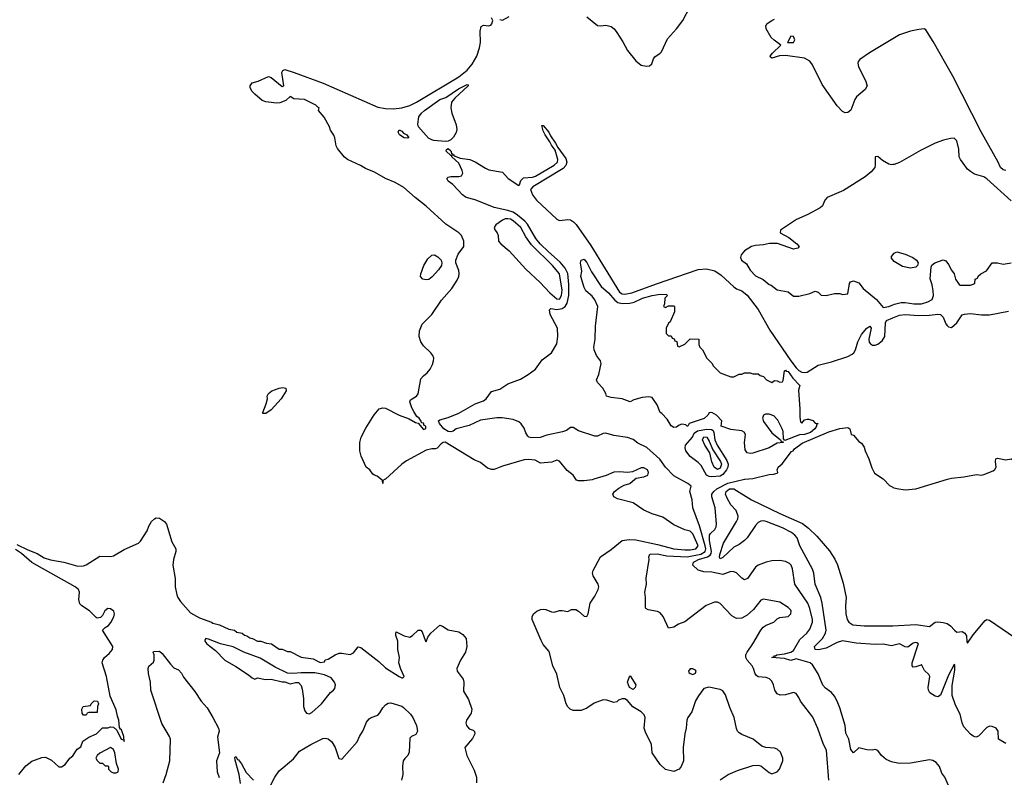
# Model space of a CAD drawing. Header units: inches. Extents: x 1384664 to 1536621, y 460766 to 646467.
# Tile 189 of 256: x 1433582 to 1440819, y 557810 to 563377. Entities that reach past the tile are written whole.
import ezdxf

# ---------------------------------------------------------------- set-up
doc = ezdxf.new("R2010")
doc.units = ezdxf.units.IN
doc.header["$MEASUREMENT"] = 0
for name, color, linetype in [('B4535', 7, 'Continuous'), ('B4536', 7, 'Continuous'), ('B4545', 7, 'Continuous'), ('B4546', 7, 'Continuous')]:
    doc.layers.add(name, color=color, linetype=linetype)

msp = doc.modelspace()

# ---------------------------------------------------------------- linework, layer by layer
at = {"layer": 'B4535', "color": 5}
for points, elevation in [([(1436268, 560000), (1436251.3, 559990), (1436250, 559968), (1436248, 559990), (1436236.1, 560000)], 780), ([(1438729.7, 557790.3), (1438790, 557830.5), (1438858.9, 557861.1), (1438970, 557896.3), (1439010, 557899.1), (1439030, 557894), (1439090, 557844.9), (1439110, 557836.3), (1439130, 557841.6), (1439150, 557850.7), (1439166.6, 557870), (1439191.6, 557930), (1439191.6, 557950), (1439173.9, 557993.9), (1439150, 558017), (1439130, 558025.1), (1439066, 558030), (1439038, 558038), (1438974, 558090), (1438890, 558123.7), (1438870, 558137.2), (1438857.2, 558150), (1438850, 558168), (1438833.6, 558250), (1438801.8, 558321.8), (1438770, 558417.2), (1438750, 558445.2), (1438730, 558456), (1438647.1, 558472.9), (1438610, 558462), (1438570.7, 558409.3), (1438548.3, 558371.7), (1438523, 558290), (1438493.4, 558250), (1438484.9, 558230), (1438480.5, 558170), (1438470.6, 558130), (1438458.4, 558030), (1438460.5, 557930), (1438444.9, 557890), (1438430, 557869.4), (1438390, 557852), (1438330, 557868), (1438290, 557903.6), (1438229.7, 557990), (1438225.8, 558050), (1438181.7, 558141.7), (1438172.7, 558170), (1438178.7, 558250), (1438171.9, 558270), (1438150.6, 558290.6), (1438088.2, 558328.2), (1438050, 558374.6), (1438030, 558385.4), (1438010, 558387.4), (1437982.5, 558377.5), (1437970, 558364), (1437950, 558359), (1437898, 558378), (1437870, 558378.7), (1437804.9, 558355), (1437750, 558316.9), (1437710, 558301), (1437650, 558301.7), (1437627, 558310), (1437610, 558327), (1437597.6, 558350), (1437580.9, 558410), (1437552.3, 558470), (1437530, 558568), (1437500.7, 558630), (1437474.5, 558734.5), (1437430, 558785.2), (1437414.8, 558814.7), (1437349.6, 558970), (1437347.8, 558990), (1437357.6, 559010), (1437382, 559030), (1437410, 559043.2), (1437430, 559046.3), (1437450, 559042.5), (1437490, 559025.3), (1437510, 559023.8), (1437550, 559035.6), (1437570, 559036), (1437610, 559027.2), (1437637.7, 559042.3), (1437670, 559042.8), (1437690.2, 559030.2), (1437730, 558993.4), (1437750, 558990.8), (1437760.7, 559010), (1437774.5, 559090), (1437810, 559141.3), (1437834.6, 559190), (1437839.2, 559210), (1437834.8, 559230), (1437796.9, 559290), (1437791.6, 559310), (1437797, 559330), (1437849.8, 559430.2), (1437930, 559483.7), (1438010.8, 559549.2), (1438062.8, 559557.2), (1438110, 559554.2), (1438270, 559521.8), (1438390.4, 559490), (1438470, 559480.7), (1438510, 559482), (1438551.7, 559490), (1438568.9, 559510), (1438530, 559598), (1438510, 559619), (1438470, 559629), (1438390, 559666), (1438310, 559720.9), (1438230, 559746.6), (1438170, 559772.7), (1438090, 559826), (1437976.9, 559856.9), (1437949, 559870), (1437941.2, 559890), (1437952.7, 559910), (1437985.6, 559934.4), (1438024.4, 559955.6), (1438066, 559970), (1438103.7, 560000)], 780), ([(1437802.3, 560000), (1437790, 559996.4), (1437732.1, 559987.9), (1437690, 559987.6), (1437674.2, 559994.2), (1437670.2, 560000)], 780), ([(1439528.7, 557790), (1439511.9, 558010), (1439490.9, 558050), (1439448.3, 558168.3), (1439411.1, 558251.1), (1439320.5, 558370), (1439310, 558396), (1439290, 558426.6), (1439270, 558433.3), (1439210, 558417.2), (1439172.7, 558412.7), (1439150, 558423), (1439133, 558450), (1439122.6, 558490), (1439110, 558516.2), (1439092.5, 558532.5), (1439070, 558542.7), (1439010, 558548.9), (1438997.4, 558557.4), (1438987.7, 558570), (1438976.5, 558610), (1438966, 558630), (1438929.8, 558670), (1438920.2, 558690), (1438919.5, 558710), (1438929, 558730), (1438971.6, 558790), (1439028.8, 558891.2), (1439046.4, 558913.6), (1439070, 558928.7), (1439124, 558950), (1439150, 558973.4), (1439170, 558984.4), (1439230, 558992.7), (1439251, 559010), (1439253.3, 559030), (1439250, 559037), (1439230, 559058), (1439170, 559095.8), (1439050, 559119.7), (1439029.4, 559110.6), (1438975.9, 559044.1), (1438930, 559001.1), (1438890, 558980.4), (1438850, 558976.4), (1438816.2, 558996.2), (1438730, 559087.4), (1438710, 559096.8), (1438690, 559096.8), (1438628.5, 559071.5), (1438470, 558953.3), (1438424.6, 558935.4), (1438390, 558913.3), (1438350, 558906), (1438312.7, 558992.7), (1438290, 559019.3), (1438270, 559029.4), (1438201.2, 559041.2), (1438185.2, 559050), (1438180.7, 559060.7), (1438181.6, 559130), (1438176, 559170), (1438189.4, 559230), (1438187, 559273), (1438209.5, 559410), (1438207, 559430), (1438214, 559450), (1438267.2, 559452.8), (1438337.9, 559437.9), (1438488.9, 559428.9), (1438588.7, 559450), (1438620.5, 559470), (1438625.1, 559490), (1438621.4, 559510), (1438578.7, 559658.7), (1438530.5, 559790), (1438525.2, 559850), (1438506.6, 559910), (1438518.4, 559950), (1438491.8, 559970), (1438435.2, 560000)], 760), ([(1440000, 557921.2), (1439990, 557923.4), (1439950, 557941.8), (1439915.4, 557970), (1439890, 558006.3), (1439870, 558014.5), (1439850, 558009.6), (1439810, 558011.1), (1439750, 558026), (1439710, 557989.5), (1439690, 558014), (1439677, 558090), (1439655.3, 558135.3), (1439650.6, 558190), (1439610, 558320.4), (1439590, 558368.7), (1439570, 558407.1), (1439550, 558433.2), (1439504.9, 558464.9), (1439485.9, 558485.9), (1439450, 558569.7), (1439410, 558637.4), (1439392.2, 558652.2), (1439290, 558679.5), (1439250, 558667.3), (1439203.9, 558683.9), (1439109.6, 558690), (1439124.7, 558695.3), (1439130, 558702), (1439138, 558702), (1439146, 558710), (1439203.2, 558716.8), (1439250, 558730.7), (1439270, 558742.8), (1439316.4, 558823.6), (1439368.4, 558870), (1439390, 558899.5), (1439409.8, 558950), (1439409.2, 558970), (1439389.9, 559049.9), (1439374.6, 559090), (1439278.4, 559230), (1439261.9, 559341.9), (1439251.9, 559370), (1439241.3, 559381.3), (1439210, 559396.8), (1439170, 559402.4), (1439110, 559401.8), (1439069.4, 559390.6), (1439011, 559369), (1438990, 559353.5), (1438932.2, 559270), (1438910, 559262.2), (1438890, 559272.6), (1438850, 559312.6), (1438830, 559321), (1438810, 559321.4), (1438750, 559300.5), (1438670, 559317.9), (1438610, 559319.8), (1438570, 559332.5), (1438530.7, 559370), (1438534.8, 559390), (1438543.9, 559396.1), (1438571.1, 559410), (1438637.8, 559430), (1438657.1, 559442.9), (1438664.9, 559455.1), (1438668.1, 559470), (1438653.4, 559550), (1438651.8, 559588.2), (1438659.1, 559600.9), (1438690.6, 559630), (1438701.3, 559650), (1438703.4, 559670), (1438693, 559790), (1438669.8, 559870), (1438668.8, 559890), (1438683, 559910), (1438706.3, 559930), (1438787.7, 559972.3), (1438910, 559999.7), (1438912.7, 560000)], 740), ([(1439932.1, 560000), (1439975.4, 559955.4), (1440000, 559941)], 740), ([(1440000, 558777.4), (1439990, 558774.9), (1439930, 558788.5), (1439870, 558786.9), (1439730, 558796.2), (1439630, 558812.1), (1439590, 558799.7), (1439510, 558760.1), (1439452.5, 558747.5), (1439428.8, 558750), (1439423.6, 558770), (1439482.3, 558830), (1439504.6, 558870), (1439509.5, 558890), (1439481.4, 559090), (1439470, 559132.2), (1439428.4, 559228.4), (1439418.4, 559310), (1439410, 559340.5), (1439315.2, 559510), (1439295.9, 559570), (1439280.7, 559590), (1439256.1, 559610), (1439190, 559644.3), (1439070, 559688.9), (1439050, 559693.8), (1439030, 559692.3), (1439010, 559681.6), (1438990, 559660.3), (1438930.2, 559570), (1438910.1, 559549.9), (1438870, 559519.7), (1438830, 559500.7), (1438750, 559424.8), (1438730, 559415.6), (1438724.6, 559424.6), (1438727.7, 559447.7), (1438755.2, 559530), (1438851.2, 559688.8), (1438860.9, 559710), (1438863.1, 559730), (1438849.4, 559770), (1438810, 559811.9), (1438781.1, 559861.1), (1438769.9, 559890), (1438774.4, 559910), (1438799.3, 559930), (1438831.3, 559930), (1438961.5, 559850), (1439168.3, 559748.3), (1439335.5, 559675.5), (1439381.2, 559641.2), (1439441, 559581), (1439533.7, 559473.7), (1439572.7, 559412.7), (1439592.2, 559372.2), (1439635.9, 559235.9), (1439656.3, 559130), (1439651.3, 559070), (1439655.2, 559010), (1439663.6, 558970), (1439676.2, 558950), (1439706, 558930), (1439790, 558922.9), (1439983, 558923), (1440000, 558923.9)], 720), ([(1433560.1, 559520.1), (1433641.3, 559481.3), (1433710, 559453.5), (1433761.7, 559421.7), (1433808.3, 559408.3), (1433906.8, 559390), (1434010, 559360.8), (1434050, 559363.2), (1434070, 559371.5), (1434170, 559434), (1434250, 559432.7), (1434270, 559438.4), (1434350, 559484.4), (1434454, 559530), (1434470, 559546), (1434518.3, 559621.7), (1434530, 559656), (1434551.6, 559690), (1434572, 559710), (1434584.5, 559715.5), (1434610, 559714.4), (1434645.3, 559690), (1434659.6, 559670), (1434700.4, 559540.4), (1434728.7, 559490), (1434728.8, 559470), (1434712.4, 559410), (1434708, 559370), (1434724.9, 559270), (1434724, 559210), (1434736.3, 559150), (1434744, 559130), (1434762.8, 559102.8), (1434838, 559018), (1434902.8, 558982.8), (1434991.3, 558950), (1435002, 558942), (1435051, 558930), (1435118, 558898), (1435161, 558890), (1435177.1, 558877.1), (1435218, 558870), (1435234, 558854), (1435252, 558850), (1435274.4, 558834.4), (1435294, 558830), (1435330.8, 558810.8), (1435354, 558810), (1435394.8, 558794.8), (1435432, 558790), (1435490, 558752), (1435510, 558752), (1435550, 558734), (1435570, 558734), (1435650, 558692), (1435739.6, 558679.6), (1435790, 558654), (1435822, 558658), (1435828, 558672), (1435850, 558678.8), (1435899.5, 558710), (1435930, 558721.3), (1435950, 558722.5), (1436010, 558712.1), (1436034.3, 558725.7), (1436070, 558767.5), (1436090, 558764.4), (1436220.9, 558660.9), (1436270, 558614.4), (1436370, 558550.8), (1436390, 558541), (1436398, 558542), (1436408, 558550), (1436383.9, 558603.9), (1436369.3, 558650), (1436372.3, 558690), (1436361.3, 558750), (1436360.5, 558810), (1436347, 558853), (1436346, 558870), (1436350, 558878), (1436408.5, 558848.5), (1436450, 558838.8), (1436470, 558851), (1436510, 558890.8), (1436530, 558891.3), (1436539.1, 558879.1), (1436564.7, 558810), (1436570, 558806), (1436580.9, 558839.1), (1436602.7, 558870), (1436670, 558928), (1436690, 558921.1), (1436730, 558893.4), (1436810, 558879.5), (1436840, 558860), (1436863.7, 558830), (1436868.9, 558770), (1436858.3, 558730), (1436822, 558670), (1436794.4, 558610), (1436798.4, 558590), (1436840.3, 558530), (1436846.7, 558510), (1436843.8, 558443.8), (1436881.3, 558381.3), (1436904.9, 558310), (1436899.6, 558280.4), (1436865.7, 558230), (1436862, 558210), (1436864.9, 558190), (1436886.4, 558166.4), (1436915.9, 558155.9), (1436926, 558146), (1436926.8, 558130), (1436910, 558095.3), (1436854, 558030), (1436868.9, 557970), (1436923.4, 557863.4), (1436939.5, 557810), (1436940.7, 557770)], 780), ([(1433574, 557830), (1433626, 557894), (1433670, 557927.7), (1433744.1, 557955.9), (1433770, 557957.3), (1433815.2, 557935.2), (1433870, 557886), (1433890, 557886), (1433916.5, 557903.5), (1433949.3, 557950.7), (1433972.9, 557967.1), (1434003.1, 558016.9), (1434030, 558034), (1434045.2, 558074.8), (1434090, 558104.7), (1434146, 558130), (1434190, 558174), (1434230, 558174), (1434250, 558182), (1434270, 558178), (1434295.5, 558155.5), (1434328, 558090), (1434346.4, 558086.4), (1434350, 558074), (1434346.6, 558110), (1434330, 558158), (1434322.7, 558162.7), (1434316.3, 558176.3), (1434310.8, 558230), (1434299.3, 558259.3), (1434290, 558305.2), (1434245.6, 558405.6), (1434219.3, 558550), (1434187.9, 558650), (1434192, 558670), (1434205.5, 558690), (1434239.6, 558720.4), (1434262.8, 558750), (1434266.4, 558770), (1434191.2, 558890), (1434209.6, 558910), (1434234.9, 558925.1), (1434252.5, 558947.5), (1434274.5, 558990), (1434278.6, 559010), (1434273.5, 559030), (1434250, 559048.4), (1434230, 559049.9), (1434207.5, 559032.5), (1434190, 558999.1), (1434175, 558985), (1434150, 558980.2), (1434143.7, 558983.7), (1434093.9, 559033.9), (1434038.4, 559070), (1434024.3, 559084.3), (1434016.8, 559116.8), (1434020.7, 559170), (1434014, 559190), (1433990, 559209.8), (1433670, 559388.7), (1433595.3, 559455.3), (1433550, 559484.2)], 780), ([(1434636, 557770), (1434658, 557830), (1434686.2, 557930), (1434689.8, 558090), (1434683.1, 558110), (1434625.6, 558205.6), (1434545, 558450), (1434542, 558510), (1434527.2, 558572.8), (1434525.1, 558610), (1434530, 558626), (1434565.2, 558654.8), (1434569.2, 558670), (1434569.1, 558709.1), (1434562, 558730), (1434565.6, 558734.4), (1434610, 558737.3), (1434630, 558718.8), (1434690, 558641), (1434715.3, 558615.3), (1434750, 558598.8), (1434770, 558574.8), (1434784.7, 558544.7), (1434870, 558439.3), (1434915.6, 558370), (1434960, 558320), (1435002.4, 558250), (1435042.6, 558170), (1435046.7, 558150), (1435035.8, 558104.2), (1435051, 557990), (1435029.4, 557930.6), (1435032.8, 557850), (1435047.6, 557807.6)], 760), ([(1435424.5, 557750), (1435456.3, 557810), (1435490, 557858), (1435594.3, 557945.7), (1435638.8, 558001.2), (1435722, 558050), (1435810, 558094.3), (1435830, 558098), (1435850, 558092.2), (1435875.5, 558070), (1435901.6, 558030), (1435928.4, 557948.4), (1435950, 557942.8), (1436062.4, 558070), (1436078.4, 558110), (1436105.3, 558154.7), (1436130, 558216), (1436150, 558240.7), (1436164, 558250), (1436213.5, 558266.5), (1436230, 558283.8), (1436250, 558320.3), (1436270, 558342), (1436290, 558354.9), (1436310, 558358), (1436390, 558332.4), (1436404, 558324), (1436454.5, 558274.5), (1436472.2, 558250), (1436497.3, 558190), (1436506, 558150), (1436494.4, 558125.6), (1436462, 558110), (1436450, 558098), (1436445.5, 557994.5), (1436434.8, 557970), (1436412.1, 557947.9), (1436401.6, 557930), (1436394.9, 557890), (1436397.3, 557830), (1436388, 557790)], 760), ([(1435204.9, 557764.9), (1435194.6, 557830), (1435164.7, 557935.3), (1435163.3, 557956.7), (1435170, 557963), (1435181.8, 557941.8), (1435190, 557938.3), (1435211.9, 557910), (1435246.2, 557846.2), (1435300.9, 557790)], 760)]:
    msp.add_lwpolyline(points, dxfattribs=dict(at, elevation=elevation))
for points, elevation in [([(1434950, 558828.7), (1434941.4, 558818.6), (1434942, 558810), (1434958, 558790), (1435021.8, 558741.8), (1435090, 558670.4), (1435170, 558624.4), (1435263.4, 558563.4), (1435290, 558541), (1435310, 558532), (1435330, 558541), (1435388, 558528), (1435430.6, 558530.6), (1435510, 558511), (1435530, 558511), (1435570, 558496), (1435610, 558506.8), (1435630, 558506), (1435650, 558484.7), (1435658.7, 558458.7), (1435668.8, 558390), (1435668.1, 558330), (1435678, 558298), (1435690, 558280.4), (1435710, 558277), (1435730, 558286.7), (1435799.3, 558350), (1435866.6, 558433.4), (1435888.7, 558450), (1435897.5, 558462.5), (1435902.7, 558490), (1435896, 558510), (1435870, 558541.2), (1435822.4, 558562.4), (1435750, 558578.7), (1435650, 558578.4), (1435590, 558571.8), (1435550, 558574.5), (1435460.1, 558620.1), (1435350, 558686.6), (1435228.7, 558730), (1435150, 558769.5), (1435058, 558790), (1434970, 558825.2)], 780), ([(1438090, 558456.3), (1438064.8, 558470), (1438048.9, 558510), (1438064.5, 558550), (1438070, 558554.4), (1438110.3, 558490), (1438106.4, 558470)], 760), ([(1438530, 558608), (1438510, 558608), (1438498, 558590), (1438501, 558581), (1438510, 558572), (1438530, 558564.7), (1438550, 558574), (1438554, 558590), (1438550, 558598)], 780), ([(1434050, 558266), (1434040.4, 558280.4), (1434038, 558310), (1434048, 558330), (1434102, 558338), (1434106, 558350), (1434128.4, 558371.6), (1434154, 558370), (1434162, 558350), (1434154, 558330), (1434150, 558286), (1434090, 558286), (1434078, 558282), (1434070, 558266)], 780), ([(1434250, 558028.7), (1434170, 557988), (1434152, 557970), (1434142, 557950), (1434150, 557934), (1434170, 557914), (1434190, 557914), (1434210, 557894), (1434230, 557894), (1434234, 557890), (1434234, 557870), (1434254, 557850), (1434270, 557842), (1434290, 557842), (1434306, 557850), (1434308, 557870), (1434292.3, 557912.3), (1434281.2, 557990), (1434270, 558015.3)], 780)]:
    msp.add_lwpolyline(points, close=True, dxfattribs=dict(at, elevation=elevation))
at = {"layer": 'B4536', "color": 5}
for points, elevation in [([(1437750, 563398.9), (1437830, 563334), (1437850, 563330.8), (1437890, 563336.3), (1437930, 563327.3), (1437950.3, 563310.3), (1437970, 563282.8), (1438015.1, 563215.1), (1438050, 563151), (1438110, 563074), (1438150, 563043.8), (1438190, 563034.4), (1438210, 563037.1), (1438228.1, 563051.9), (1438240.5, 563090), (1438250, 563104.9), (1438289.3, 563130), (1438298.5, 563141.5), (1438342.7, 563237.3), (1438409.3, 563310), (1438457, 563370), (1438507.3, 563470)], 780), ([(1437110, 563377.3), (1437130, 563373.4), (1437180.6, 563399.4)], 780), ([(1436236.1, 560000), (1436210, 560022), (1436189, 560029), (1436178, 560038), (1436155.3, 560070), (1436129, 560090), (1436091.6, 560170), (1436081.6, 560210), (1436082.9, 560270), (1436091.8, 560310), (1436124.9, 560375.1), (1436186.5, 560473.5), (1436223.1, 560516.9), (1436250, 560524.9), (1436270, 560521.3), (1436370, 560470.5), (1436443.4, 560443.4), (1436490, 560418), (1436511.3, 560411.3), (1436550, 560366), (1436567.3, 560372.7), (1436568, 560390), (1436555.1, 560395.1), (1436550, 560411.6), (1436535.5, 560415.5), (1436533.6, 560426.4), (1436518.4, 560450), (1436502, 560462), (1436477.6, 560497.6), (1436464.1, 560524.1), (1436449.6, 560570), (1436455.3, 560584.7), (1436499.3, 560610), (1436511.6, 560628.4), (1436530, 560738), (1436550, 560761), (1436577.5, 560782.5), (1436599, 560810), (1436616.5, 560843.5), (1436624, 560870), (1436625.2, 560890), (1436618, 560910), (1436602.9, 560930), (1436550, 560980.4), (1436529.9, 561009.9), (1436518, 561050), (1436520.2, 561090), (1436541.1, 561138.9), (1436612.3, 561210), (1436683.3, 561316.7), (1436758.8, 561401.2), (1436797.8, 561462.2), (1436809.2, 561490), (1436812.8, 561512.8), (1436810, 561534), (1436787.1, 561590), (1436786.6, 561610), (1436804.9, 561655.1), (1436847, 561710), (1436847.3, 561750), (1436829.5, 561790), (1436809.5, 561810), (1436715.1, 561875.1), (1436570, 562007.3), (1436488.9, 562070), (1436404.3, 562144.3), (1436341.6, 562181.6), (1436269.5, 562210), (1436190, 562256.3), (1436122.8, 562282.8), (1436086.7, 562306.7), (1435990, 562349.8), (1435970, 562366.2), (1435918, 562430), (1435909, 562450), (1435898, 562510), (1435890, 562528.7), (1435866, 562566), (1435858, 562590), (1435820.5, 562660.5), (1435778, 562710), (1435782, 562730), (1435773.4, 562733.4), (1435759.3, 562750), (1435675.3, 562790), (1435596.2, 562796.2), (1435570, 562813.2), (1435537.4, 562782.6), (1435493.4, 562766.6), (1435470, 562764.8), (1435390, 562773.1), (1435363.7, 562783.7), (1435309.7, 562829.7), (1435289.8, 562849.8), (1435276.4, 562876.4), (1435275.6, 562890), (1435290, 562912.4), (1435335, 562925), (1435410, 562958.4), (1435430, 562951), (1435510, 562887.1), (1435524, 562890), (1435509, 562990), (1435516.2, 563003.8), (1435530, 563010.1), (1435598.3, 562990), (1435811.9, 562910), (1436215.4, 562735.4), (1436270, 562724.9), (1436330, 562721.5), (1436390.7, 562729.3), (1436450, 562745.7), (1436498.4, 562770), (1436810, 562957.8), (1436870, 563005.2), (1436907.4, 563050), (1436941.4, 563110), (1436962.5, 563170), (1436967.7, 563210), (1436967.6, 563292.5), (1436973.1, 563326.9), (1436990, 563336.3), (1437029, 563331), (1437044, 563336), (1437052.5, 563347.5), (1437059, 563370), (1437049, 563390)], 780), ([(1440000, 563235.9), (1439827.7, 563132.3), (1439756.6, 563083.4), (1439745.5, 563070), (1439742.9, 563057.1), (1439746.9, 563030), (1439798.9, 562930), (1439811.1, 562890), (1439795.6, 562864.4), (1439733, 562810), (1439719.7, 562790), (1439690, 562712.7), (1439670, 562694.5), (1439650, 562692), (1439630, 562702), (1439590, 562745.1), (1439479.9, 562899.9), (1439410, 563045.1), (1439390, 563073), (1439350, 563094.9), (1439210, 563113.6), (1439167.5, 563112.5), (1439110, 563095.3), (1439101.2, 563101.2), (1439099, 563110), (1439115.1, 563130), (1439176, 563190), (1439126.5, 563226.5), (1439106.7, 563246.7), (1439068.9, 563308.9), (1439067, 563333), (1439076.8, 563350), (1439110, 563371.9), (1439130, 563380.6)], 760), ([(1438435.2, 560000), (1438390, 560024), (1438330, 560087.7), (1438286.5, 560146.5), (1438192.7, 560232.7), (1438126.2, 560266.2), (1438090, 560291.5), (1438050, 560307.6), (1437950, 560320.5), (1437890, 560338.4), (1437870, 560335.1), (1437830, 560316), (1437810, 560316), (1437690, 560356.3), (1437650, 560380.4), (1437630, 560379.7), (1437601.2, 560358.8), (1437572.4, 560347.5), (1437456.9, 560323.1), (1437406.8, 560306.8), (1437344.4, 560304.4), (1437324, 560310), (1437317.5, 560317.5), (1437302, 560342), (1437290, 560375.3), (1437266.8, 560406.8), (1437250, 560421.2), (1437210, 560439.3), (1437127.9, 560452.1), (1437090, 560452.3), (1436970, 560434.7), (1436884.4, 560395.6), (1436790, 560371.3), (1436767, 560353), (1436750, 560347.9), (1436730, 560349.9), (1436699.2, 560370), (1436666.5, 560410), (1436660.4, 560430), (1436670, 560437.2), (1436730, 560454.8), (1436810, 560486.3), (1436930, 560553.5), (1436990, 560576.2), (1437009.9, 560590.1), (1437050, 560644.7), (1437110, 560662.5), (1437170, 560700.4), (1437263.6, 560736.4), (1437320.5, 560770), (1437373, 560810), (1437422.3, 560877.8), (1437491.5, 560928.5), (1437530, 560994), (1437538.2, 561050), (1437534.4, 561110), (1437480.4, 561210), (1437475.6, 561244.4), (1437485.2, 561254.8), (1437530, 561247.9), (1437570, 561254.2), (1437590.9, 561269.1), (1437606.4, 561293.6), (1437617.5, 561350), (1437619, 561430), (1437611.3, 561511.3), (1437592.4, 561552.4), (1437554.9, 561594.9), (1437468.4, 561670), (1437407.4, 561730), (1437375.6, 561770), (1437314.7, 561874.7), (1437295.9, 561895.9), (1437241, 561941), (1437210, 561961.6), (1437170, 561975.8), (1437070, 561998.1), (1436930, 562053.8), (1436863.7, 562070), (1436836.2, 562090), (1436764.9, 562164.9), (1436732.3, 562190), (1436720.9, 562210), (1436730, 562219.1), (1436750, 562223.8), (1436810, 562225.5), (1436828, 562230), (1436838, 562250), (1436834, 562270), (1436810, 562323.7), (1436759, 562370), (1436758, 562378), (1436750, 562379), (1436717.2, 562410), (1436718, 562422), (1436730, 562430.6), (1436750, 562414), (1436755.9, 562395.9), (1436764.7, 562390), (1436763.6, 562383.6), (1436770, 562384.7), (1436775.9, 562375.9), (1436820.4, 562360.4), (1436890.6, 562350.6), (1436930, 562332.8), (1437005.3, 562285.3), (1437030, 562274.8), (1437130, 562256.4), (1437171.5, 562210), (1437250, 562158.3), (1437256.5, 562163.5), (1437264.9, 562195.1), (1437284.4, 562215.6), (1437350, 562219.8), (1437372.2, 562227.8), (1437511.5, 562308.5), (1437534.2, 562330), (1437536.8, 562350), (1437517.3, 562417.4), (1437490, 562454.5), (1437479.6, 562479.6), (1437445.3, 562530), (1437430, 562561.2), (1437420.2, 562599.8), (1437430, 562598.8), (1437471.4, 562551.4), (1437482.9, 562522.9), (1437521.3, 562470), (1437536.9, 562436.9), (1437596.3, 562356.3), (1437602.7, 562330), (1437595.3, 562304.7), (1437575.6, 562284.4), (1437353, 562150), (1437337.1, 562130), (1437351.9, 562090), (1437381.5, 562050), (1437530, 561911.4), (1437550, 561902.3), (1437610, 561908.5), (1437630, 561905.2), (1437652.4, 561892.4), (1437672.5, 561872.5), (1437778.8, 561718.8), (1437990, 561373.8), (1438010, 561361.5), (1438030, 561359.5), (1438080.4, 561370), (1438262.8, 561437.2), (1438570, 561540.7), (1438630, 561547.4), (1438692, 561532), (1438739.1, 561499.1), (1438830, 561412.9), (1438850, 561400.3), (1438890, 561385.3), (1438930, 561353.8), (1439010, 561248.1), (1439096.6, 561096.6), (1439249.9, 560869.9), (1439290, 560818.8), (1439310, 560799.6), (1439330, 560788.1), (1439350, 560784.2), (1439370, 560788), (1439450, 560839.5), (1439550, 560862.6), (1439670, 560903.1), (1439700.8, 560919.2), (1439713.7, 560930), (1439725.4, 560950), (1439741.5, 561010), (1439770, 561063.3), (1439810, 561111.4), (1439830, 561124.4), (1439840.6, 561110), (1439823.9, 561030), (1439826.4, 561006.4), (1439834.6, 560994.6), (1439850, 560984.8), (1439870, 560984.8), (1439890, 560993), (1439922.6, 561017.4), (1439940.9, 561050), (1439946.2, 561150), (1439953.1, 561166.9), (1440000, 561185.5)], 760), ([(1440000, 562312.4), (1439990, 562311.6), (1439970, 562316.1), (1439923.3, 562343.3), (1439890, 562371.1), (1439870.5, 562369.5), (1439871, 562311), (1439866.5, 562290), (1439841.6, 562258.4), (1439797.7, 562222.4), (1439637.2, 562122.8), (1439518.2, 562070), (1439500.6, 562050), (1439482.5, 562010), (1439465, 561995), (1439374.2, 561945.8), (1439291, 561910), (1439174.3, 561830), (1439172.4, 561810), (1439235.3, 561775.3), (1439295.3, 561730), (1439310.5, 561710), (1439302, 561698), (1439270, 561691.3), (1439152.4, 561732.4), (1439093, 561733), (1439050, 561723.4), (1438990, 561718.4), (1438961.3, 561710), (1438910, 561678.8), (1438883.9, 561650), (1438879, 561630), (1438887.2, 561610), (1438923.7, 561583.7), (1438950, 561535.8), (1438990, 561495.5), (1439047.3, 561467.3), (1439090, 561432), (1439105.4, 561425.4), (1439150, 561391.3), (1439230, 561378), (1439270, 561344.7), (1439310, 561346), (1439390, 561364.7), (1439430, 561382), (1439450, 561374), (1439472, 561352), (1439510, 561351.3), (1439570, 561364.7), (1439610, 561364.7), (1439630, 561358), (1439670, 561362), (1439680.9, 561439.1), (1439689.3, 561450.7), (1439710, 561457.3), (1439750, 561444.4), (1439780.8, 561400.8), (1439880.3, 561320.3), (1439930, 561263.2), (1439970, 561269.2), (1440000, 561281.9)], 780), ([(1440000, 561612.3), (1439990, 561625.2), (1439990, 561636), (1440000, 561648.2)], 780), ([(1438912.7, 560000), (1438970, 560005.7), (1439090, 560033.8), (1439123.6, 560036.4), (1439150, 560045.5), (1439154.5, 560050), (1439149.6, 560070), (1439157, 560090), (1439186.2, 560113.8), (1439255.5, 560204.5), (1439268, 560210), (1439277.2, 560222.8), (1439334.5, 560265.5), (1439530, 560348.2), (1439610, 560372.4), (1439670, 560381), (1439684.7, 560370), (1439694, 560330), (1439710, 560324.7), (1439750, 560278), (1439770, 560266), (1439790, 560234.8), (1439795.5, 560210), (1439823.6, 560150), (1439844.6, 560084.6), (1439865.4, 560045.4), (1439930, 560002.2), (1439932.1, 560000)], 740), ([(1437670.2, 560000), (1437649.4, 560030), (1437604.8, 560064.8), (1437550, 560131.8), (1437530, 560139.3), (1437493.2, 560126.8), (1437410, 560119), (1437370, 560140.5), (1437325, 560145), (1437290, 560142.5), (1437130, 560096.5), (1437070, 560071.4), (1437050, 560070.9), (1437021, 560081), (1436970, 560124.1), (1436923.3, 560143.3), (1436708.4, 560271.6), (1436694, 560270), (1436679.6, 560260.4), (1436650, 560228.7), (1436637.3, 560222.7), (1436610, 560222.7), (1436570, 560212.7), (1436425.1, 560134.9), (1436390, 560109.8), (1436270, 560001.2), (1436268, 560000)], 780), ([(1438103.7, 560000), (1438112.8, 560007.2), (1438170, 560018), (1438198.4, 560030), (1438203.7, 560050), (1438196, 560070), (1438170, 560085.2), (1438150, 560085.2), (1438085.8, 560054.2), (1438050, 560049.2), (1437990, 560055.8), (1437950, 560052.5), (1437893.3, 560026.7), (1437802.3, 560000)], 780)]:
    msp.add_lwpolyline(points, dxfattribs=dict(at, elevation=elevation))
for points, elevation in [([(1439250, 563257), (1439226.8, 563210), (1439270, 563209.2), (1439280.4, 563230), (1439270, 563252.6)], 760), ([(1436710, 562482), (1436626, 562490), (1436610, 562493.2), (1436586.6, 562506.6), (1436513.2, 562590), (1436507, 562610), (1436516.6, 562663.4), (1436534.5, 562690), (1436556.2, 562710), (1436669.7, 562790), (1436714, 562806), (1436806.6, 562870), (1436870, 562902), (1436877.6, 562897.6), (1436877.6, 562890), (1436779, 562801), (1436756, 562770), (1436751.2, 562730), (1436757.1, 562690), (1436790, 562603.8), (1436796.1, 562570), (1436790, 562547.8), (1436770, 562513.3), (1436750, 562494.3), (1436730, 562484.5)], 760), ([(1436430, 562505.4), (1436407, 562510), (1436372.3, 562530), (1436363.5, 562550), (1436370, 562566.8), (1436390, 562558.4), (1436402.4, 562542.4), (1436427.3, 562530), (1436442.8, 562510)], 760), ([(1437170, 561914.9), (1437150, 561912.7), (1437130, 561904), (1437080.8, 561870), (1437070.1, 561850), (1437073.7, 561833.7), (1437091.4, 561810), (1437099.6, 561790), (1437102, 561750), (1437117.8, 561730), (1437178.5, 561678.5), (1437303.3, 561543.3), (1437407, 561447), (1437477.5, 561370), (1437530, 561324.8), (1437550, 561323), (1437564.2, 561350), (1437568.9, 561390), (1437550.3, 561510), (1437497.4, 561570), (1437342.6, 561722.6), (1437301.8, 561781.8), (1437266.5, 561850), (1437210, 561899.6), (1437190, 561910.7)], 780), ([(1436570, 561464.5), (1436544.8, 561470), (1436529, 561489), (1436529.3, 561510), (1436552.7, 561570), (1436581.2, 561618.8), (1436610, 561646.8), (1436630, 561649.5), (1436655.3, 561635.3), (1436680.2, 561610), (1436684.6, 561590), (1436682.1, 561570), (1436661.2, 561538.8), (1436613.1, 561486.9), (1436590, 561469.1)], 780), ([(1438010, 561292.5), (1438065.6, 561294.4), (1438098.1, 561301.9), (1438160.4, 561330), (1438231.4, 561351.4), (1438290, 561360.7), (1438336.8, 561356.8), (1438344.7, 561350), (1438324.7, 561330), (1438322, 561290), (1438314, 561270), (1438330, 561262), (1438350, 561274), (1438390, 561274), (1438394, 561270), (1438394, 561230), (1438362, 561158), (1438350, 561146), (1438334, 561110), (1438334, 561070), (1438350, 561054), (1438370, 561054), (1438378, 561038), (1438392.7, 561032.7), (1438398, 561018), (1438412.7, 561012.7), (1438418, 560978), (1438430, 560974), (1438470, 560992), (1438510, 561032), (1438574, 561030), (1438574, 560990), (1438582, 560970), (1438602, 560950), (1438632, 560890), (1438670, 560852), (1438682, 560830), (1438730, 560782), (1438810, 560752), (1438830, 560752), (1438870, 560772), (1438890, 560772), (1438910, 560782), (1438950, 560782), (1438970, 560774), (1439010, 560774), (1439023.6, 560763.6), (1439050, 560754), (1439071.3, 560730), (1439110, 560712), (1439130, 560724.7), (1439150, 560722.8), (1439170, 560714), (1439190, 560716), (1439194.9, 560725.1), (1439204.2, 560795.8), (1439210, 560802.8), (1439214.9, 560794.9), (1439230, 560791.4), (1439264, 560744), (1439316, 560690), (1439306.2, 560653.8), (1439315.8, 560515.8), (1439315.2, 560455.2), (1439322, 560422), (1439330, 560411.3), (1439350, 560436), (1439370, 560442.8), (1439382, 560442), (1439410.9, 560430.9), (1439430, 560412), (1439452, 560410), (1439438, 560402), (1439438, 560390), (1439426, 560370), (1439395.9, 560344.1), (1439350, 560328.7), (1439312.7, 560327.3), (1439206, 560286), (1439196.4, 560296.4), (1439192.7, 560350), (1439186.6, 560370), (1439154.5, 560434.5), (1439125.6, 560465.6), (1439090, 560478.7), (1439062.7, 560477.2), (1439048.4, 560470), (1439042, 560450), (1439050, 560424), (1439110, 560340.7), (1439174, 560290), (1439178, 560278), (1439194, 560274), (1439194, 560270), (1439150, 560265.2), (1439090, 560231.5), (1438970, 560192.2), (1438950, 560189.8), (1438930, 560195.1), (1438915.3, 560215.3), (1438909.5, 560270), (1438916.2, 560330), (1438906.2, 560346.2), (1438890, 560355.1), (1438810, 560366.6), (1438738, 560390), (1438742, 560430), (1438704, 560470), (1438670, 560489.4), (1438650, 560489.2), (1438639.3, 560470), (1438612.6, 560447.4), (1438504, 560410), (1438493.4, 560390), (1438487.3, 560390), (1438478.9, 560398.9), (1438450, 560404.6), (1438430, 560397.1), (1438410, 560381.8), (1438390, 560380.9), (1438370, 560392), (1438340.4, 560440.4), (1438302.2, 560482.2), (1438289.2, 560490), (1438266.9, 560546.9), (1438230, 560599.6), (1438205.7, 560605.7), (1438158, 560602), (1438097, 560583), (1438070, 560568.7), (1438011.1, 560591.1), (1437930, 560599.7), (1437894, 560610), (1437889, 560630), (1437869.2, 560670), (1437829, 560710), (1437821.2, 560730), (1437838.4, 560770), (1437855.6, 560850), (1437851.1, 560871.1), (1437822, 560910), (1437804.7, 560950), (1437801.7, 560970), (1437812.2, 561030), (1437813.8, 561126.2), (1437832.1, 561270), (1437810, 561319.1), (1437790, 561344.7), (1437744.2, 561384.2), (1437729.9, 561409.9), (1437705.3, 561490), (1437713, 561530), (1437703.5, 561590), (1437710, 561611), (1437730, 561616.3), (1437736.3, 561610), (1437750, 561594), (1437784.7, 561524.7), (1437857, 561417), (1437910, 561370.9), (1437955.2, 561315.2), (1437979.1, 561299.1)], 740), ([(1435390, 560482.6), (1435370, 560483.7), (1435367.8, 560490), (1435393.9, 560553.9), (1435403.1, 560590), (1435401.7, 560610), (1435411.1, 560630), (1435435.6, 560650), (1435490, 560669.2), (1435513.9, 560673.9), (1435537.1, 560670), (1435539.3, 560650), (1435502.8, 560590), (1435431.3, 560510)], 780), ([(1438670, 560018.8), (1438650, 560021.3), (1438631.2, 560030), (1438590, 560101.2), (1438570, 560123.8), (1438510, 560167.4), (1438478.9, 560210), (1438473.6, 560230), (1438477, 560250), (1438528.1, 560310), (1438540.2, 560339.8), (1438563, 560357), (1438630, 560369.1), (1438666.4, 560366.4), (1438678.5, 560358.5), (1438684.4, 560344.4), (1438690.4, 560290), (1438709.4, 560250), (1438778.5, 560138.4), (1438788.3, 560110), (1438787.1, 560090), (1438776.9, 560070), (1438750, 560034.9), (1438730, 560022.5)], 740), ([(1438710, 560070.6), (1438686.7, 560090), (1438670, 560128.3), (1438653.9, 560193.9), (1438617.6, 560250), (1438599.9, 560290), (1438610, 560311.3), (1438632.7, 560310), (1438650, 560280.2), (1438676, 560216), (1438733.8, 560130), (1438739.8, 560110), (1438730, 560082.4)], 720)]:
    msp.add_lwpolyline(points, close=True, dxfattribs=dict(at, elevation=elevation))
at = {"layer": 'B4545', "color": 5}
for points, elevation in [([(1440000, 559941), (1440000.6, 559940.6), (1440030, 559931.1), (1440090, 559923.2), (1440169, 559930), (1440402.9, 560000)], 740), ([(1440000, 558923.9), (1440170, 558932.3), (1440270, 558917.4), (1440310, 558950.8), (1440330, 558953.4), (1440370, 558948), (1440399.1, 558939.1), (1440423.3, 558923.3), (1440452.2, 558890), (1440470, 558876.9), (1440510, 558881.1), (1440530.3, 558870.3), (1440542, 558850), (1440544.6, 558804.6), (1440550, 558794.8), (1440590, 558856), (1440678.7, 558961.3), (1440690, 558970.5), (1440710, 558965.3), (1440896.6, 558836.6)], 720), ([(1440830, 558058.3), (1440776.9, 558090), (1440773.5, 558150), (1440758.4, 558170), (1440730, 558184), (1440710, 558184.7), (1440690, 558176.1), (1440630, 558113.1), (1440610, 558104.7), (1440590, 558111.4), (1440570, 558127.1), (1440521.7, 558181.7), (1440509.5, 558210.5), (1440494.3, 558274.3), (1440459.6, 558339.6), (1440437, 558410), (1440435, 558485), (1440456.4, 558596.4), (1440456, 558636), (1440450, 558638.7), (1440410, 558560.3), (1440350, 558412.4), (1440330, 558402.3), (1440310, 558405.8), (1440271.8, 558430), (1440261, 558450), (1440259.5, 558470), (1440271.5, 558550), (1440265.2, 558565.2), (1440233.7, 558593.7), (1440210, 558638), (1440206.8, 558633.2), (1440170, 558620.9), (1440150, 558619), (1440141.2, 558630), (1440142.4, 558650), (1440186.7, 558786.7), (1440187.4, 558790), (1440177, 558797), (1440170, 558799.6), (1440150, 558794.9), (1440110, 558765.3), (1440090, 558769.8), (1440050, 558789.8), (1440000, 558777.4)], 720), ([(1440409.3, 557750), (1440382.7, 557810), (1440360.6, 557840.6), (1440343.1, 557890), (1440319.5, 557919.5), (1440294.2, 557934.2), (1440270, 557937.4), (1440130, 557913.3), (1440050, 557910.3), (1440000, 557921.2)], 740)]:
    msp.add_lwpolyline(points, dxfattribs=dict(at, elevation=elevation))
at = {"layer": 'B4546', "color": 5}
for points, elevation in [([(1440830, 562269.9), (1440810, 562273.1), (1440792.1, 562290), (1440775.4, 562330), (1440650, 562554.1), (1440441.2, 562961.2), (1440296.6, 563216.6), (1440242.2, 563302.2), (1440230, 563309.7), (1440190, 563305.4), (1440130, 563291.9), (1440050, 563265.9), (1440000, 563235.9)], 760), ([(1440870, 562045.1), (1440690, 562208.1), (1440670, 562222.3), (1440601.3, 562241.3), (1440570, 562261.2), (1440550, 562279.3), (1440496.3, 562350), (1440488.4, 562370), (1440485.4, 562425.4), (1440470, 562488), (1440450, 562506), (1440424.8, 562504.8), (1440372.7, 562492.7), (1440310, 562468.7), (1440204, 562416), (1440050, 562327.6), (1440010, 562313.2), (1440000, 562312.4)], 780), ([(1440000, 561648.2), (1440010, 561660.5), (1440030, 561670.4), (1440090, 561654.9), (1440146, 561630), (1440174.8, 561610), (1440186, 561590), (1440181, 561570), (1440170, 561559), (1440130, 561552.3), (1440070, 561563.7), (1440010, 561599.5), (1440000, 561612.3)], 780), ([(1440000, 561281.9), (1440012.7, 561287.3), (1440062.2, 561297.8), (1440090, 561298.5), (1440154, 561290), (1440210, 561290.3), (1440256.6, 561303.4), (1440290, 561320.7), (1440298.9, 561350), (1440296.4, 561383.6), (1440289.6, 561429.6), (1440273.8, 561473.8), (1440282.4, 561557.6), (1440287.8, 561572.2), (1440309.6, 561590.4), (1440370, 561613), (1440390, 561605.5), (1440410, 561579.3), (1440430, 561536.3), (1440451.3, 561510), (1440461, 561470), (1440486.8, 561430), (1440494.6, 561425.4), (1440570, 561426), (1440602, 561438), (1440606, 561470), (1440622, 561478), (1440627.3, 561492.7), (1440646, 561510), (1440689.5, 561530.5), (1440730, 561591.3), (1440770, 561591), (1440810, 561581), (1440870.6, 561590.6)], 780), ([(1440000, 561185.5), (1440050, 561205.4), (1440090, 561209.5), (1440190, 561202.2), (1440270, 561205.6), (1440330, 561213.5), (1440350, 561210.1), (1440369.2, 561190), (1440390, 561143), (1440400.4, 561130), (1440410, 561119.3), (1440430, 561116.4), (1440470, 561150.4), (1440510.8, 561209.2), (1440525.7, 561214.3), (1440570, 561219.1), (1440651.4, 561208.6), (1440710, 561207.1), (1440850, 561236)], 760), ([(1440402.9, 560000), (1440430, 560008.1), (1440522, 560018), (1440614, 560034), (1440650, 560031), (1440670, 560036), (1440737.2, 560062.8), (1440750, 560072), (1440759, 560090), (1440754, 560130), (1440758, 560150), (1440770, 560156), (1440830, 560143), (1440870, 560150.8), (1440879.3, 560139.3), (1440894, 560094), (1440902, 560082), (1440930, 560057.1), (1440970, 560034.9), (1441030, 560012.7), (1441110, 560000.3), (1441110.9, 560000)], 740)]:
    msp.add_lwpolyline(points, dxfattribs=dict(at, elevation=elevation))

doc.saveas('drawing.dxf')
